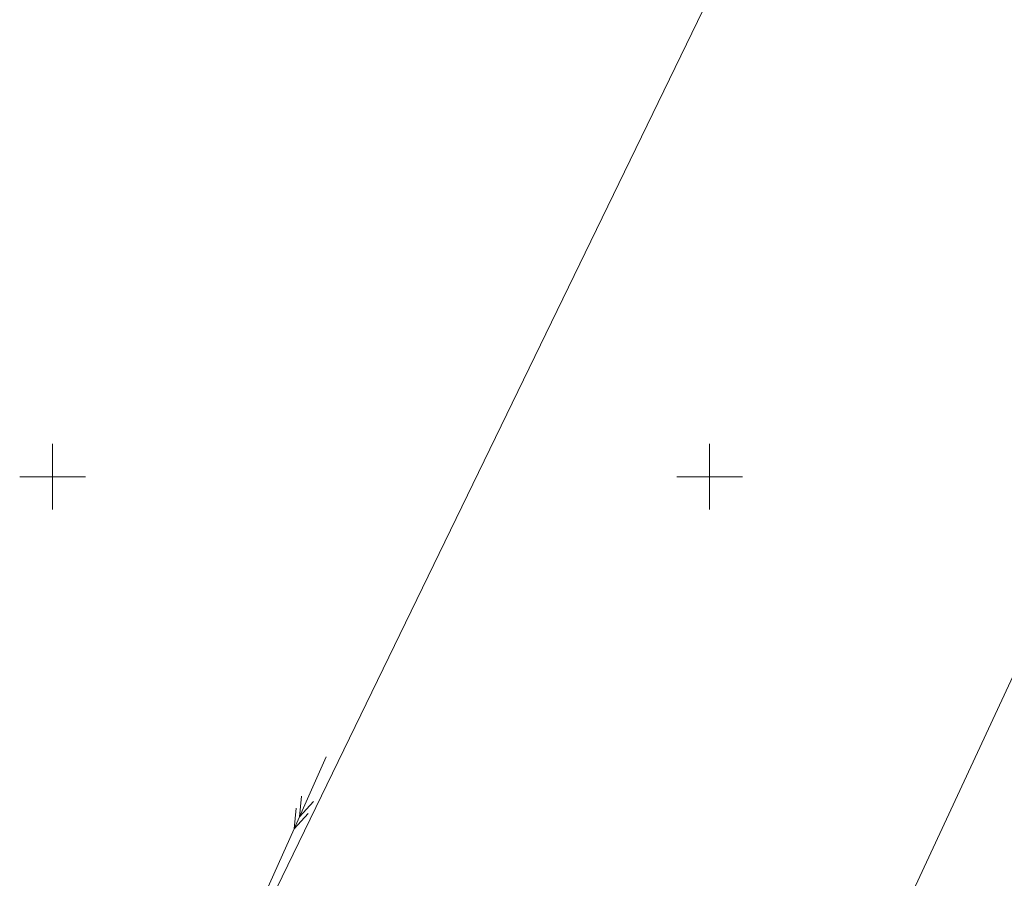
# Model space of a CAD drawing. Header units: millimetres. Extents: x 1024 to 29474, y -14562 to 6512.
# Tile 15 of 83: x 20865 to 20940, y 3084 to 3150. Entities that reach past the tile are written whole.
import ezdxf

# ---------------------------------------------------------------- set-up
doc = ezdxf.new("R2010")
doc.units = ezdxf.units.MM
for name, pattern in [('1', [0]), ('4_SUEP_A', [0]), ('EGDE', [0])]:
    doc.linetypes.add(name, pattern=pattern)
for name, color, linetype, lineweight in [('Dzialki', 7, 'EGDE', 18), ('Podzial_sekcyjny_krzyze', 7, '1', 18), ('SUEP_L_0', 1, '4_SUEP_A', 18)]:
    doc.layers.add(name, color=color, linetype=linetype, lineweight=lineweight)

# ---------------------------------------------------------------- blocks, each defined once
blk = doc.blocks.new('Wykno-Rudnik')
at = {"layer": 'Dzialki'}
for p, q in [((4720.962376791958, 3062.382323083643), (4795.992376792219, 3216.942323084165)), ((4788.822376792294, 3103.072323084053), (4769.492376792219, 3061.432323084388))]:
    blk.add_line(p, q, dxfattribs=at)
at = {"layer": 'Podzial_sekcyjny_krzyze'}
for p, q in [((4714.122376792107, 3112.242323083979), (4714.122376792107, 3117.242323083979)), ((4764.122376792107, 3112.242323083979), (4764.122376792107, 3117.242323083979)), ((4711.622376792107, 3114.742323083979), (4716.622376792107, 3114.742323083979)), ((4761.622376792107, 3114.742323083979), (4766.622376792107, 3114.742323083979))]:
    blk.add_line(p, q, dxfattribs=at)
at = {"layer": 'SUEP_L_0', "linetype": '4_SUEP_A'}
for p, q in [((4732.496796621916, 3087.9533507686), (4734.942376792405, 3093.432323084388)), ((4733.059207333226, 3090.440054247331), (4732.904393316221, 3088.866512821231)), ((4732.904393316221, 3088.866512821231), (4733.972369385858, 3090.032457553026)), ((4732.65161063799, 3089.526892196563), (4732.496796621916, 3087.9533507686)), ((4732.496796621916, 3087.9533507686), (4733.56477268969, 3089.119295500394)), ((4727.605636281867, 3076.995406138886), (4732.496796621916, 3087.9533507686))]:
    blk.add_line(p, q, dxfattribs=at)

msp = doc.modelspace()

# ---------------------------------------------------------------- block references
msp.add_blockref('Wykno-Rudnik', (16153.04209439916, 0))

doc.saveas('drawing.dxf')
